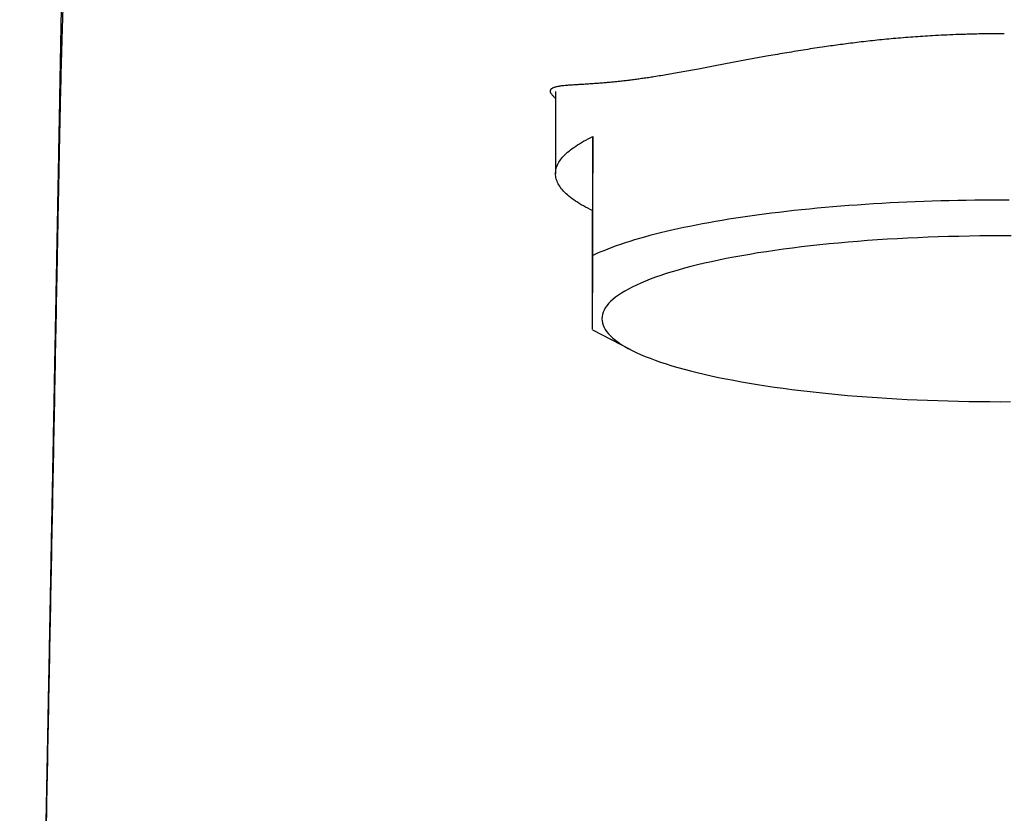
# Model space of a CAD drawing. Header units: millimetres. Extents: x 8 to 609, y 12 to 425.
# Tile 11 of 32: x 286 to 313, y 387 to 408. Entities that reach past the tile are written whole.
import ezdxf

# ---------------------------------------------------------------- set-up
doc = ezdxf.new("R2010")
doc.units = ezdxf.units.MM

msp = doc.modelspace()

# ---------------------------------------------------------------- linework, layer by layer
at = {"color": 7, "linetype": 'Continuous', "lineweight": 30}
for p, q in [((300.943, 406.306), (300.943, 404.09)), ((301.946, 405.089), (301.94, 403.094)), ((301.946, 401.882), (301.946, 405.089)), ((301.94, 399.888), (301.94, 403.094)), ((301.94, 399.884), (302.948, 399.355))]:
    msp.add_line(p, q, dxfattribs=at)
at = {"color": 7, "linetype": 'Continuous', "lineweight": 30, "flags": 128}
for points in [[(301.94, 403.094), (301.876, 403.126), (301.813, 403.158), (301.753, 403.189), (301.694, 403.221), (301.638, 403.253), (301.584, 403.286), (301.532, 403.318), (301.482, 403.351), (301.435, 403.383), (301.389, 403.416), (301.346, 403.449), (301.305, 403.482), (301.266, 403.516), (301.229, 403.549), (301.194, 403.582), (301.162, 403.616), (301.132, 403.65), (301.104, 403.683), (301.078, 403.717), (301.055, 403.751), (301.033, 403.785), (301.014, 403.819), (300.998, 403.853), (300.983, 403.887), (300.971, 403.921), (300.961, 403.955), (300.953, 403.989), (300.948, 404.023), (300.944, 404.058), (300.943, 404.092), (300.944, 404.126), (300.948, 404.16), (300.954, 404.194), (300.962, 404.228), (300.972, 404.263), (300.984, 404.297), (300.999, 404.331), (301.016, 404.365), (301.035, 404.399), (301.057, 404.433), (301.08, 404.466), (301.106, 404.5), (301.135, 404.534), (301.165, 404.567), (301.197, 404.601), (301.232, 404.634), (301.269, 404.668), (301.308, 404.701), (301.35, 404.734), (301.393, 404.767), (301.439, 404.8), (301.487, 404.833), (301.537, 404.865), (301.589, 404.898), (301.643, 404.93), (301.7, 404.962), (301.758, 404.994), (301.819, 405.026), (301.881, 405.057), (301.946, 405.089)], [(313.183, 403.378), (312.951, 403.378), (312.719, 403.378), (312.487, 403.377), (312.255, 403.374), (312.024, 403.371), (311.793, 403.367), (311.562, 403.362), (311.332, 403.356), (311.103, 403.349), (310.874, 403.341), (310.646, 403.332), (310.419, 403.323), (310.192, 403.312), (309.967, 403.3), (309.743, 403.288), (309.52, 403.275), (309.298, 403.261), (309.078, 403.245), (308.859, 403.229), (308.642, 403.213), (308.426, 403.195), (308.212, 403.176), (308, 403.157), (307.79, 403.137), (307.581, 403.115), (307.375, 403.094), (307.17, 403.071), (306.968, 403.047), (306.768, 403.023), (306.57, 402.997), (306.375, 402.971), (306.182, 402.945), (305.992, 402.917), (305.804, 402.889), (305.619, 402.86), (305.437, 402.83), (305.257, 402.799), (305.08, 402.768), (304.907, 402.736), (304.736, 402.704), (304.568, 402.67), (304.404, 402.636), (304.242, 402.602), (304.084, 402.566), (303.93, 402.53), (303.778, 402.494), (303.63, 402.457), (303.486, 402.419), (303.345, 402.381), (303.207, 402.342), (303.074, 402.303), (302.943, 402.263), (302.817, 402.222), (302.695, 402.181), (302.576, 402.14), (302.461, 402.098), (302.35, 402.056), (302.243, 402.013), (302.14, 401.97), (302.041, 401.926), (301.946, 401.882)], [(313.231, 402.412), (312.95, 402.413), (312.669, 402.412), (312.387, 402.41), (312.107, 402.406), (311.826, 402.4), (311.547, 402.394), (311.268, 402.385), (310.991, 402.375), (310.715, 402.364), (310.44, 402.351), (310.168, 402.337), (309.897, 402.321), (309.628, 402.304), (309.361, 402.285), (309.097, 402.265), (308.836, 402.243), (308.577, 402.22), (308.321, 402.195), (308.069, 402.17), (307.82, 402.142), (307.574, 402.114), (307.332, 402.084), (307.094, 402.053), (306.86, 402.02), (306.63, 401.987), (306.404, 401.952), (306.183, 401.915), (305.967, 401.878), (305.755, 401.839), (305.548, 401.8), (305.347, 401.759), (305.15, 401.717), (304.959, 401.674), (304.773, 401.63), (304.593, 401.585), (304.419, 401.539), (304.25, 401.492), (304.088, 401.445), (303.931, 401.396), (303.781, 401.347), (303.637, 401.296), (303.499, 401.245), (303.368, 401.193), (303.243, 401.141), (303.125, 401.088), (303.014, 401.034), (302.91, 400.98), (302.812, 400.925), (302.721, 400.87), (302.638, 400.814), (302.561, 400.757), (302.492, 400.701), (302.43, 400.644), (302.374, 400.586), (302.327, 400.529), (302.286, 400.471), (302.253, 400.413), (302.227, 400.354), (302.208, 400.296), (302.197, 400.237), (302.193, 400.179)], [(302.193, 400.179), (302.197, 400.12), (302.208, 400.062), (302.226, 400.004), (302.251, 399.945), (302.284, 399.887), (302.324, 399.829), (302.372, 399.772), (302.427, 399.714), (302.489, 399.657), (302.558, 399.6), (302.634, 399.544), (302.717, 399.488), (302.808, 399.433), (302.905, 399.378), (303.009, 399.324), (303.12, 399.27), (303.237, 399.217), (303.362, 399.164), (303.493, 399.112), (303.63, 399.061), (303.774, 399.011), (303.924, 398.961), (304.08, 398.913), (304.242, 398.865), (304.41, 398.818), (304.585, 398.772), (304.764, 398.727), (304.95, 398.683), (305.141, 398.64), (305.337, 398.598), (305.538, 398.557), (305.745, 398.518), (305.956, 398.479), (306.173, 398.441), (306.394, 398.405), (306.619, 398.37), (306.849, 398.336), (307.083, 398.304), (307.321, 398.273), (307.562, 398.243), (307.808, 398.214), (308.057, 398.187), (308.309, 398.161), (308.565, 398.136), (308.823, 398.113), (309.084, 398.091), (309.348, 398.071), (309.615, 398.052), (309.883, 398.035), (310.154, 398.019), (310.427, 398.005), (310.701, 397.992), (310.977, 397.98), (311.255, 397.97), (311.533, 397.962), (311.813, 397.955), (312.093, 397.949), (312.374, 397.946), (312.655, 397.943), (312.936, 397.942), (313.218, 397.943)]]:
    msp.add_lwpolyline(points, dxfattribs=at)
at = {"color": 7, "linetype": 'Continuous', "lineweight": 30}
for points, knots in [([(287.812, 419.565), (287.808, 419.373), (287.8, 418.943), (287.788, 418.276), (287.775, 417.569), (287.762, 416.867), (287.749, 416.131), (287.734, 415.361), (287.72, 414.558), (287.705, 413.763), (287.691, 413.005), (287.678, 412.283), (287.665, 411.595), (287.652, 410.915), (287.64, 410.242), (287.627, 409.575), (287.615, 408.915), (287.603, 408.263), (287.591, 407.617), (287.579, 406.978), (287.567, 406.346), (287.556, 405.72), (287.544, 405.102), (287.533, 404.491), (287.521, 403.886), (287.51, 403.289), (287.499, 402.689), (287.488, 402.087), (287.476, 401.483), (287.465, 400.887), (287.454, 400.298), (287.443, 399.717), (287.432, 399.152), (287.422, 398.603), (287.412, 398.069), (287.402, 397.543), (287.392, 397.023), (287.383, 396.51), (287.373, 396.005), (287.364, 395.506), (287.354, 395.006), (287.345, 394.506), (287.335, 394.005), (287.326, 393.512), (287.317, 393.027), (287.308, 392.549), (287.299, 392.079), (287.29, 391.616), (287.282, 391.161), (287.273, 390.714), (287.265, 390.274), (287.256, 389.841), (287.249, 389.424), (287.241, 389.023), (287.234, 388.636), (287.226, 388.256), (287.219, 387.882), (287.212, 387.514), (287.205, 387.151), (287.198, 386.794), (287.192, 386.444), (287.185, 386.1), (287.179, 385.763), (287.172, 385.433), (287.166, 385.11), (287.161, 384.816), (287.156, 384.55), (287.151, 384.311), (287.147, 384.077), (287.142, 383.849), (287.138, 383.627), (287.134, 383.413), (287.13, 383.206), (287.126, 383.006), (287.122, 382.814), (287.119, 382.628), (287.115, 382.449), (287.112, 382.278), (287.109, 382.113), (287.106, 381.956), (287.103, 381.806), (287.1, 381.676), (287.098, 381.565), (287.097, 381.473), (287.095, 381.388), (287.093, 381.31), (287.092, 381.24), (287.091, 381.179), (287.09, 381.125), (287.089, 381.076), (287.088, 381.02), (287.087, 380.953), (287.085, 380.874), (287.083, 380.787), (287.082, 380.692), (287.08, 380.59), (287.078, 380.481), (287.075, 380.365), (287.073, 380.241), (287.07, 380.108), (287.068, 379.967), (287.065, 379.817), (287.062, 379.659), (287.059, 379.493), (287.055, 379.321), (287.052, 379.143), (287.047, 378.895), (287.041, 378.579), (287.033, 378.191), (287.026, 377.798), (287.018, 377.398), (287.01, 376.992), (287.002, 376.567), (286.993, 376.124), (286.984, 375.66), (286.975, 375.19), (286.966, 374.712), (286.957, 374.23), (286.947, 373.744), (286.938, 373.253), (286.928, 372.755), (286.918, 372.247), (286.908, 371.728), (286.897, 371.198), (286.887, 370.661), (286.876, 370.116), (286.865, 369.567), (286.855, 369.016), (286.838, 368.191), (286.817, 367.095), (286.79, 365.729), (286.763, 364.37), (286.736, 363.018), (286.709, 361.702), (286.684, 360.422), (286.659, 359.178), (286.64, 358.242), (286.627, 357.612), (286.621, 357.287), (286.614, 356.962), (286.608, 356.637), (286.602, 356.339), (286.596, 356.068), (286.591, 355.826), (286.587, 355.591), (286.582, 355.363), (286.578, 355.138), (286.573, 354.915), (286.569, 354.695), (286.564, 354.483), (286.56, 354.278), (286.556, 354.08), (286.553, 353.894), (286.549, 353.718), (286.546, 353.553), (286.542, 353.394), (286.539, 353.242), (286.536, 353.097), (286.534, 352.958), (286.531, 352.827), (286.528, 352.701), (286.526, 352.583), (286.524, 352.478), (286.522, 352.387), (286.521, 352.308), (286.519, 352.233), (286.518, 352.162), (286.516, 352.096), (286.515, 352.03), (286.514, 351.961), (286.512, 351.885), (286.51, 351.801), (286.508, 351.711), (286.507, 351.614), (286.504, 351.511), (286.502, 351.404), (286.5, 351.283), (286.497, 351.15), (286.494, 351.007), (286.492, 350.874), (286.49, 350.787), (286.489, 350.747)], [0, 0, 0, 0, 0.008369, 0.018745, 0.029031, 0.039226, 0.04933, 0.061122, 0.072789, 0.08433, 0.095745, 0.10583, 0.115816, 0.125701, 0.135486, 0.14517, 0.154755, 0.164239, 0.173623, 0.182906, 0.19209, 0.201173, 0.210155, 0.219038, 0.22782, 0.236502, 0.245084, 0.253966, 0.262739, 0.271402, 0.279954, 0.288397, 0.296729, 0.304581, 0.312331, 0.319982, 0.327532, 0.334982, 0.342332, 0.349582, 0.356731, 0.364113, 0.371385, 0.378547, 0.385599, 0.392541, 0.399373, 0.406095, 0.412706, 0.419208, 0.4256, 0.431882, 0.438053, 0.443771, 0.449392, 0.454914, 0.460339, 0.465665, 0.470959, 0.476152, 0.481244, 0.486237, 0.491129, 0.49592, 0.500612, 0.505203, 0.50874, 0.512216, 0.515627, 0.518945, 0.522159, 0.525271, 0.528279, 0.531184, 0.533986, 0.536684, 0.53928, 0.541772, 0.544161, 0.546446, 0.548629, 0.550708, 0.55211, 0.553458, 0.554705, 0.555837, 0.556852, 0.557737, 0.558511, 0.55919, 0.55991, 0.560944, 0.562092, 0.563356, 0.564735, 0.566228, 0.567806, 0.569496, 0.571296, 0.573206, 0.57527, 0.577449, 0.579744, 0.582154, 0.584679, 0.587285, 0.589912, 0.595453, 0.601084, 0.606804, 0.612615, 0.618517, 0.624508, 0.631132, 0.637863, 0.644701, 0.651646, 0.658698, 0.665728, 0.672861, 0.680097, 0.687436, 0.695031, 0.702733, 0.710543, 0.718461, 0.726477, 0.7345, 0.742508, 0.762459, 0.782311, 0.802064, 0.821718, 0.841274, 0.859437, 0.877515, 0.895507, 0.900243, 0.904972, 0.909696, 0.914414, 0.919115, 0.92272, 0.926229, 0.92964, 0.932953, 0.93617, 0.939475, 0.94267, 0.945756, 0.948733, 0.9516, 0.954358, 0.956858, 0.959261, 0.961566, 0.963774, 0.965885, 0.967899, 0.969815, 0.971634, 0.973355, 0.97498, 0.976188, 0.977336, 0.978424, 0.979451, 0.980434, 0.981326, 0.982325, 0.983431, 0.984646, 0.985967, 0.987369, 0.988876, 0.990459, 0.992014, 0.994169, 0.996245, 0.998242, 1, 1, 1, 1]), ([(288.18, 415.102), (288.169, 415.095), (288.145, 415.082), (288.107, 414.972), (288.069, 414.8), (288.031, 414.565), (287.993, 414.273), (287.956, 413.931), (287.919, 413.535), (287.883, 413.087), (287.847, 412.59), (287.813, 412.046), (287.779, 411.46), (287.746, 410.833), (287.715, 410.171), (287.687, 409.476), (287.66, 408.753), (287.635, 407.987), (287.611, 407.179), (287.589, 406.333), (287.569, 405.476), (287.558, 404.901), (287.552, 404.613)], [0, 0, 0, 0, 0.05165, 0.103329, 0.15502, 0.20672, 0.255303, 0.3039, 0.352504, 0.401113, 0.449724, 0.498337, 0.546955, 0.595581, 0.644212, 0.692842, 0.741466, 0.79008, 0.84258, 0.895068, 0.947544, 1, 1, 1, 1]), ([(313.049, 407.862), (312.992, 407.862), (312.877, 407.862), (312.706, 407.861), (312.535, 407.859), (312.351, 407.856), (312.155, 407.852), (311.947, 407.845), (311.703, 407.837), (311.426, 407.825), (311.129, 407.809), (310.848, 407.792), (310.583, 407.774), (310.318, 407.753), (310.059, 407.731), (309.806, 407.707), (309.558, 407.682), (309.313, 407.655), (309.076, 407.627), (308.848, 407.599), (308.629, 407.57), (308.412, 407.54), (308.181, 407.508), (307.937, 407.471), (307.682, 407.432), (307.429, 407.391), (307.178, 407.349), (306.93, 407.307), (306.7, 407.266), (306.488, 407.228), (306.292, 407.192), (306.098, 407.156), (305.906, 407.121), (305.717, 407.085), (305.529, 407.049), (305.343, 407.014), (305.158, 406.979), (304.977, 406.945), (304.786, 406.909), (304.586, 406.872), (304.379, 406.834), (304.177, 406.798), (303.979, 406.764), (303.786, 406.731), (303.609, 406.703), (303.448, 406.678), (303.301, 406.657), (303.158, 406.637), (303.019, 406.618), (302.884, 406.601), (302.753, 406.586), (302.628, 406.572), (302.508, 406.56), (302.391, 406.549), (302.266, 406.538), (302.133, 406.527), (301.995, 406.517), (301.863, 406.508), (301.739, 406.5), (301.622, 406.493), (301.522, 406.487), (301.437, 406.482), (301.364, 406.477), (301.296, 406.472), (301.23, 406.467), (301.167, 406.461), (301.107, 406.455), (301.053, 406.447), (301.004, 406.439), (300.96, 406.43), (300.921, 406.42), (300.887, 406.408), (300.86, 406.395), (300.837, 406.381), (300.82, 406.365), (300.808, 406.348), (300.801, 406.329), (300.798, 406.31), (300.8, 406.291), (300.807, 406.273), (300.816, 406.257), (300.826, 406.245), (300.831, 406.239)], [0, 0, 0, 0, 0.008465, 0.016931, 0.025406, 0.033882, 0.044229, 0.054577, 0.064924, 0.080487, 0.09605, 0.109426, 0.122803, 0.136205, 0.149607, 0.16233, 0.175053, 0.187799, 0.200544, 0.212115, 0.223686, 0.235274, 0.246862, 0.260868, 0.274876, 0.288882, 0.302956, 0.317033, 0.331107, 0.342672, 0.354237, 0.365802, 0.377403, 0.389006, 0.400608, 0.412415, 0.424222, 0.436048, 0.447875, 0.462188, 0.476503, 0.490815, 0.505213, 0.519614, 0.534011, 0.545867, 0.557723, 0.569578, 0.581485, 0.593392, 0.605299, 0.616905, 0.628512, 0.640137, 0.651762, 0.667367, 0.682975, 0.698581, 0.71428, 0.729983, 0.745682, 0.757539, 0.769396, 0.781269, 0.793142, 0.805858, 0.818574, 0.831311, 0.844048, 0.856883, 0.869718, 0.882577, 0.895436, 0.908432, 0.921428, 0.934446, 0.947464, 0.96058, 0.973695, 0.982463, 0.991233, 1, 1, 1, 1]), ([(300.83, 406.239), (300.837, 406.23), (300.853, 406.211), (300.88, 406.181), (300.91, 406.151), (300.933, 406.13), (300.943, 406.12)], [0, 0, 0, 0, 0.270574, 0.541141, 0.783053, 1, 1, 1, 1]), ([(287.553, 404.613), (287.55, 404.482), (287.545, 404.218), (287.535, 403.691), (287.517, 402.769), (287.482, 400.924), (287.411, 397.234), (287.309, 391.963), (287.185, 385.638), (287.102, 381.421), (287.061, 379.313)], [0, 0, 0, 0, 0.015625, 0.03125, 0.0625, 0.125, 0.249999, 0.499999, 0.749999, 1, 1, 1, 1]), ([(301.94, 399.888), (301.94, 399.886), (301.94, 399.883), (301.941, 399.885), (301.941, 399.893), (301.941, 399.907), (301.941, 399.928), (301.942, 399.955), (301.942, 399.989), (301.942, 400.03), (301.942, 400.08), (301.943, 400.137), (301.943, 400.203), (301.943, 400.276), (301.943, 400.357), (301.944, 400.446), (301.944, 400.543), (301.944, 400.648), (301.944, 400.761), (301.945, 400.882), (301.945, 401.01), (301.945, 401.143), (301.945, 401.28), (301.946, 401.421), (301.946, 401.569), (301.946, 401.722), (301.946, 401.829), (301.946, 401.882)], [0, 0, 0, 0, 0.04004, 0.079914, 0.119619, 0.159158, 0.198535, 0.237761, 0.276847, 0.31581, 0.356514, 0.397126, 0.437668, 0.478169, 0.518656, 0.559155, 0.599695, 0.640301, 0.680999, 0.721813, 0.762761, 0.803863, 0.84277, 0.881833, 0.921059, 0.960449, 1, 1, 1, 1])]:
    msp.add_open_spline(points, degree=3, knots=knots, dxfattribs=at)

doc.saveas('drawing.dxf')
